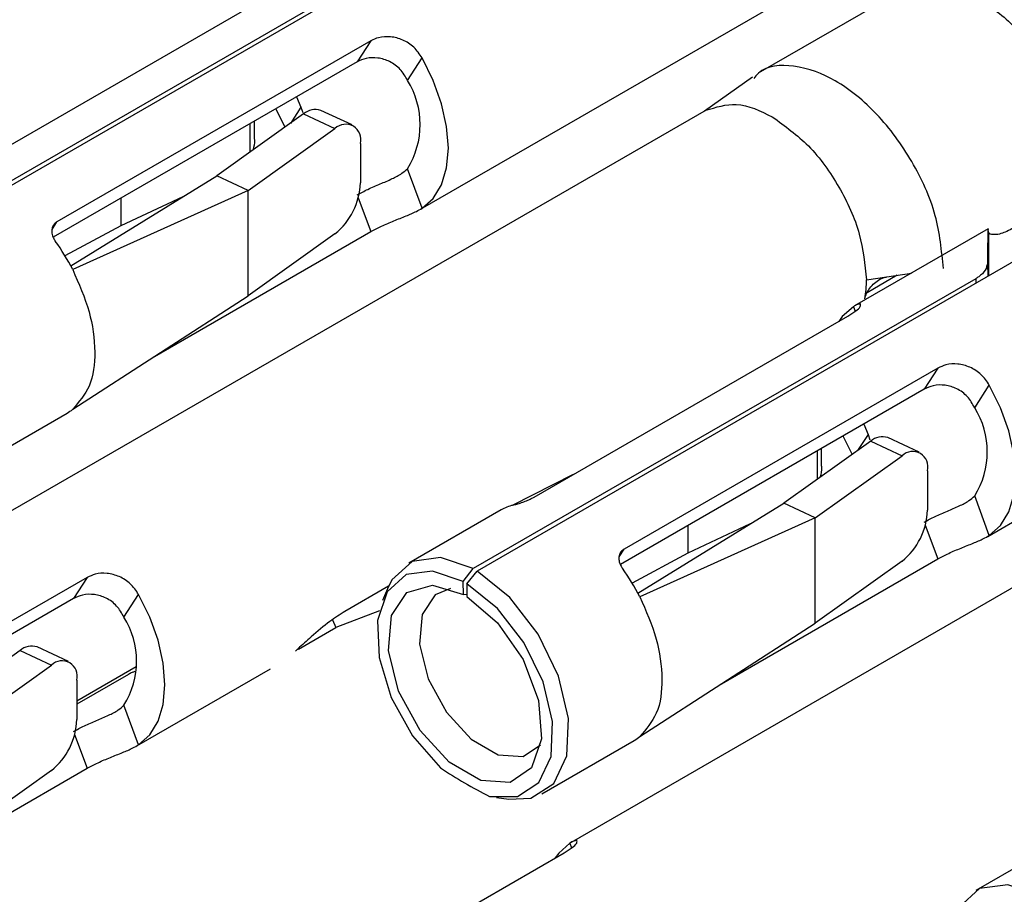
# Model space of a CAD drawing. Extents: x 897.4 to 914.4, y -8.5 to 2.5.
# Tile 8 of 36: x 906.028 to 906.0884, y -3.1747 to -3.121. Entities that reach past the tile are written whole.
import ezdxf

# ---------------------------------------------------------------- set-up
doc = ezdxf.new("R2010")
doc.units = 0
doc.header["$LTSCALE"] = 4
doc.header["$MEASUREMENT"] = 0
doc.layers.get('0').update_dxf_attribs({"linetype": 'CONTINUOUS'})

msp = doc.modelspace()

# ---------------------------------------------------------------- linework, layer by layer
at = {"color": 7, "linetype": 'Continuous', "lineweight": 25}
for p, q in [((906.0525552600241, -3.13265257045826), (906.095641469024, -3.107779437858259)), ((906.054431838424, -3.115615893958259), (906.021240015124, -3.13477712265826)), ((906.051818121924, -3.116834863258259), (906.0209889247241, -3.134632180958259)), ((906.024722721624, -3.130243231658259), (906.043973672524, -3.119129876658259)), ((906.082034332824, -3.11925116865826), (906.073269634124, -3.124310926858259)), ((906.0494978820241, -3.12231892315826), (906.030246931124, -3.13343227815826)), ((906.0494978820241, -3.12231892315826), (906.048660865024, -3.12361056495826)), ((906.051756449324, -3.124749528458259), (906.052655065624, -3.123362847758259)), ((906.048660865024, -3.12361056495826), (906.030015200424, -3.13437449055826)), ((906.072926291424, -3.124544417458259), (906.069977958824, -3.126629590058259)), ((906.044950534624, -3.125752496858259), (906.045215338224, -3.126392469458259)), ((906.043676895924, -3.126487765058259), (906.044232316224, -3.127626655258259)), ((906.045215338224, -3.126392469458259), (906.045333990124, -3.126714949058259)), ((906.070075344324, -3.12657338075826), (906.0269891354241, -3.151446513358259)), ((906.045380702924, -3.12680745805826), (906.040049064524, -3.13061081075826)), ((906.045380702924, -3.12680745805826), (906.0473046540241, -3.127706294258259)), ((906.048352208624, -3.127484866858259), (906.046428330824, -3.12658603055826)), ((906.041973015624, -3.131509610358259), (906.0473046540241, -3.127706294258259)), ((906.042364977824, -3.128338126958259), (906.042364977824, -3.127245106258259)), ((906.087353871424, -3.15274134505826), (906.130440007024, -3.127868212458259)), ((906.048861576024, -3.128616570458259), (906.048861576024, -3.13104167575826)), ((906.031089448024, -3.13613777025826), (906.040049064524, -3.13061081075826)), ((906.041973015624, -3.131509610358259), (906.040049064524, -3.13061081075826)), ((906.052655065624, -3.132592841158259), (906.051756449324, -3.130168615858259)), ((906.041973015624, -3.131509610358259), (906.031208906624, -3.13636598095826)), ((906.037975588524, -3.131889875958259), (906.034154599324, -3.13367497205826)), ((906.041973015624, -3.137976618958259), (906.041973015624, -3.131509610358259)), ((906.034154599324, -3.13198487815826), (906.034154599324, -3.13367497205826)), ((906.034154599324, -3.13367497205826), (906.030736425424, -3.13551646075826)), ((906.036222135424, -3.14169670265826), (906.0494978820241, -3.134032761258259)), ((906.0473046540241, -3.134173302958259), (906.041973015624, -3.137976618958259)), ((906.0873774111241, -3.133866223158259), (906.079186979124, -3.138594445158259)), ((906.087397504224, -3.13405861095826), (906.0874114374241, -3.136741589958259)), ((906.089230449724, -3.135704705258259), (906.056038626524, -3.15486593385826)), ((906.0818090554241, -3.13670881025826), (906.079954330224, -3.137779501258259)), ((906.081174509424, -3.136803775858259), (906.082678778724, -3.13657868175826)), ((906.086616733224, -3.136923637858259), (906.055787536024, -3.154720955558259)), ((906.079914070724, -3.13699235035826), (906.081174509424, -3.136803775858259)), ((906.031208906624, -3.14493961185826), (906.041973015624, -3.137976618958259)), ((906.059521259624, -3.150332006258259), (906.078772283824, -3.139218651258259)), ((906.084296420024, -3.14240769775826), (906.065045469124, -3.15352105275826)), ((906.084296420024, -3.14240769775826), (906.083459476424, -3.14369933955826)), ((906.083459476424, -3.14369933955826), (906.064813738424, -3.15446326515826)), ((906.086555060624, -3.144838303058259), (906.087453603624, -3.143451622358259)), ((906.0251979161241, -3.148445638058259), (906.030868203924, -3.145172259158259)), ((906.079749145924, -3.145841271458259), (906.080013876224, -3.146481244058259)), ((906.104873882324, -3.146662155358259), (906.061787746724, -3.171535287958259)), ((906.080179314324, -3.14689626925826), (906.074847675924, -3.15069958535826)), ((906.078475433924, -3.146576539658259), (906.0790309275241, -3.147715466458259)), ((906.080013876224, -3.146481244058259), (906.080132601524, -3.146803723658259)), ((906.080179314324, -3.14689626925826), (906.082103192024, -3.147795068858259)), ((906.083150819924, -3.147573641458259), (906.081226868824, -3.14667484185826)), ((906.077163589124, -3.148426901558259), (906.077163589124, -3.147333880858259)), ((906.076771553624, -3.151598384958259), (906.082103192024, -3.147795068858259)), ((906.083660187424, -3.148705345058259), (906.083660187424, -3.15113048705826)), ((906.061926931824, -3.148943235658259), (906.058169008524, -3.15083770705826)), ((906.087453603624, -3.15268161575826), (906.086555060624, -3.150257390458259)), ((906.057499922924, -3.15111413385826), (906.051829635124, -3.154387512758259)), ((906.065887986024, -3.15622654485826), (906.074847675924, -3.15069958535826)), ((906.076771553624, -3.151598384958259), (906.074847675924, -3.15069958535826)), ((906.076771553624, -3.151598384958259), (906.066007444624, -3.15645475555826)), ((906.076771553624, -3.158065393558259), (906.076771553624, -3.151598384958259)), ((906.072774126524, -3.151978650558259), (906.068953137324, -3.153763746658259)), ((906.068953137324, -3.15207365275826), (906.068953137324, -3.153763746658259)), ((906.068953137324, -3.153763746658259), (906.065534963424, -3.15560523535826)), ((906.071020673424, -3.161785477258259), (906.084296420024, -3.154121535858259)), ((906.082103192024, -3.154262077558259), (906.076771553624, -3.158065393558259)), ((906.055165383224, -3.155509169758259), (906.055787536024, -3.154720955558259)), ((906.055400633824, -3.15564501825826), (906.056038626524, -3.15486593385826)), ((906.032098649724, -3.15525976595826), (906.012847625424, -3.16637312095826)), ((906.032098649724, -3.15525976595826), (906.0312616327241, -3.156551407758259)), ((906.050588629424, -3.155803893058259), (906.0479149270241, -3.15734739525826)), ((906.050518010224, -3.155966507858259), (906.050227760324, -3.156676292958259)), ((906.055180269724, -3.15631010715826), (906.055165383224, -3.155509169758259)), ((906.055400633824, -3.15564501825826), (906.0553857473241, -3.156428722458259)), ((906.0312616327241, -3.156551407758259), (906.012615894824, -3.16731533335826)), ((906.034357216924, -3.15769040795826), (906.035255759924, -3.156303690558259)), ((906.055387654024, -3.15632987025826), (906.055180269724, -3.15631010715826)), ((906.050026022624, -3.157307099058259), (906.047362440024, -3.158342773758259)), ((906.047154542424, -3.15785386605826), (906.047362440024, -3.158342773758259)), ((906.045066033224, -3.15966844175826), (906.047362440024, -3.158342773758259)), ((906.066007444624, -3.16502838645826), (906.076771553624, -3.158065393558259)), ((906.030952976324, -3.160425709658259), (906.029029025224, -3.159526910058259)), ((906.027981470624, -3.15974833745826), (906.022649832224, -3.16355165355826)), ((906.027981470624, -3.15974833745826), (906.029905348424, -3.160647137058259)), ((906.024573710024, -3.164450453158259), (906.029905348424, -3.160647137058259)), ((906.031462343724, -3.162840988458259), (906.035110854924, -3.16073473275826)), ((906.035156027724, -3.165593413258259), (906.043346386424, -3.160865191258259)), ((906.034631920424, -3.16121330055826), (906.031462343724, -3.163043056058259)), ((906.031462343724, -3.16155741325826), (906.031462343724, -3.16398255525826)), ((906.035255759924, -3.165533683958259), (906.034357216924, -3.163109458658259)), ((906.059996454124, -3.16853441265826), (906.065666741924, -3.165261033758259)), ((906.0188228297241, -3.17463754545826), (906.032098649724, -3.166973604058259)), ((906.029905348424, -3.167114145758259), (906.024573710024, -3.170917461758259)), ((906.057213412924, -3.168776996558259), (906.057973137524, -3.168880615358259)), ((906.092298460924, -3.171202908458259), (906.086628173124, -3.17447628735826)), ((906.042122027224, -3.183272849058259), (906.061372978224, -3.172159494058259))]:
    msp.add_line(p, q, dxfattribs=at)
at = {"color": 8, "linetype": 'Continuous', "lineweight": 25}
for p, q in [((906.045215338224, -3.126392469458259), (906.044573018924, -3.127383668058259)), ((906.042089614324, -3.127404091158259), (906.042089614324, -3.129155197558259)), ((906.048728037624, -3.13195591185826), (906.0494978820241, -3.134032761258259)), ((906.029942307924, -3.13390237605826), (906.030246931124, -3.13343227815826)), ((906.0873422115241, -3.13595286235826), (906.087357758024, -3.136785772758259)), ((906.086616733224, -3.136923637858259), (906.086622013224, -3.137210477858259)), ((906.079115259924, -3.138637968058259), (906.079219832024, -3.138920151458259)), ((906.080013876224, -3.146481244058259), (906.079371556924, -3.147472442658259)), ((906.076888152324, -3.147492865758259), (906.076888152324, -3.149243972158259)), ((906.083526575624, -3.15204468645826), (906.084296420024, -3.154121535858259)), ((906.064740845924, -3.153991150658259), (906.065045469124, -3.15352105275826)), ((906.031328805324, -3.16489675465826), (906.032098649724, -3.166973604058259)), ((906.061715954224, -3.171578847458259), (906.061820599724, -3.171860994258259))]:
    msp.add_line(p, q, dxfattribs=at)
at = {"color": 7, "linetype": 'Continuous', "lineweight": 25, "flags": 128}
for points in [[(906.052655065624, -3.132592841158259), (906.053338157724, -3.131988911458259), (906.053844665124, -3.13115141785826), (906.054156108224, -3.13011082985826), (906.054261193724, -3.128905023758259), (906.054156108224, -3.12757785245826), (906.053844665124, -3.12617767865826), (906.053338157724, -3.124755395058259), (906.052655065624, -3.123362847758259)], [(906.087397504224, -3.13405861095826), (906.0873802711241, -3.13386933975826), (906.087365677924, -3.13397174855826), (906.087354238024, -3.134362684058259), (906.087346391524, -3.13502997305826), (906.0873422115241, -3.13595286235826)], [(906.0874114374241, -3.136741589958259), (906.087399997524, -3.136731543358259), (906.087397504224, -3.13676278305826)], [(906.079115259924, -3.138637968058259), (906.078432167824, -3.139241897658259), (906.078212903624, -3.139541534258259)], [(906.087453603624, -3.15268161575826), (906.088136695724, -3.15207768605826), (906.088643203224, -3.15124019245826), (906.088954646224, -3.150199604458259), (906.089059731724, -3.148993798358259), (906.088954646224, -3.14766666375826), (906.088643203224, -3.14626645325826), (906.088136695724, -3.14484420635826), (906.087453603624, -3.143451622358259)], [(906.055787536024, -3.154720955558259), (906.0537859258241, -3.15403273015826), (906.052050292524, -3.154273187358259), (906.050797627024, -3.15541226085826), (906.050518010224, -3.155966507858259)], [(906.055165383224, -3.155509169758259), (906.053294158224, -3.154864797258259), (906.051670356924, -3.15508648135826), (906.050496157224, -3.156146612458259), (906.049917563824, -3.15791326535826), (906.050006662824, -3.16016666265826), (906.050752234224, -3.16262634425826), (906.052061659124, -3.164986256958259), (906.053771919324, -3.16695281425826)], [(906.057973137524, -3.168880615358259), (906.059323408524, -3.16881190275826), (906.060732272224, -3.167918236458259), (906.061538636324, -3.166217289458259), (906.061641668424, -3.16392168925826), (906.061028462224, -3.16131842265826), (906.059775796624, -3.15873301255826), (906.058040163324, -3.15648863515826), (906.056038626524, -3.15486593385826)], [(906.0553857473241, -3.156428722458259), (906.057285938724, -3.158038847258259), (906.058844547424, -3.160294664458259), (906.059795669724, -3.16281143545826), (906.059977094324, -3.16515990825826), (906.059357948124, -3.16693954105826), (906.058043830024, -3.16784677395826), (906.056258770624, -3.167726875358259), (906.054307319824, -3.166600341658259), (906.052522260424, -3.16465923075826), (906.051208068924, -3.16223467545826), (906.050588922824, -3.159740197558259), (906.050770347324, -3.157601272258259), (906.051721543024, -3.156182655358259), (906.0532800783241, -3.155726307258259), (906.055180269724, -3.15631010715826)], [(906.054383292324, -3.155948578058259), (906.0534616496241, -3.15631854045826), (906.052651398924, -3.157526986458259), (906.052496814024, -3.159349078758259), (906.053024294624, -3.16147399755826), (906.054143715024, -3.163539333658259), (906.055664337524, -3.16519287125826), (906.057326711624, -3.166152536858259), (906.0588472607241, -3.166254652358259), (906.059921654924, -3.165542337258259)], [(906.056794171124, -3.168697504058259), (906.058504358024, -3.168705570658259), (906.059813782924, -3.167857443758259), (906.060559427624, -3.166258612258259), (906.060648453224, -3.164108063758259), (906.060069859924, -3.16167338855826), (906.058895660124, -3.15925755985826), (906.057271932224, -3.157161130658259), (906.055400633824, -3.15564501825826)], [(906.035255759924, -3.165533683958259), (906.0359388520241, -3.164929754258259), (906.036445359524, -3.16409226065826), (906.036756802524, -3.16305167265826), (906.036861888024, -3.161845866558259), (906.036756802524, -3.160518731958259), (906.036445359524, -3.15911852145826), (906.0359388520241, -3.157696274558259), (906.035255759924, -3.156303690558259)], [(906.061715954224, -3.171578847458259), (906.061032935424, -3.172182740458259), (906.060813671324, -3.17248241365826)], [(906.090586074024, -3.174809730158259), (906.088584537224, -3.174121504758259), (906.086848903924, -3.174361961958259), (906.0855961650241, -3.175501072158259), (906.085316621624, -3.176055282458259)]]:
    msp.add_lwpolyline(points, dxfattribs=at)
at = {"color": 7, "linetype": 'Continuous', "lineweight": 25}
for centre, radius, start, end in [((906.047395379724, -3.127459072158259), 0.0051342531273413, 328.1472100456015, 31.85278995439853), ((906.046093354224, -3.12759018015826), 0.0010585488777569, 71.55169362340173, 132.3171705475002), ((906.0479590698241, -3.12837359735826), 0.0009346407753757, 344.9320625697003, 134.4413647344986), ((906.0446574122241, -3.130904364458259), 0.0042064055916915, 309.0011395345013, 358.1293395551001), ((906.018683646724, -3.14277578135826), 0.0140700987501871, 27.10109166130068, 35.47947253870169), ((906.073259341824, -3.13702122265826), 0.0066547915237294, 350.2124451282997, 0.2485825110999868), ((906.029496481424, -3.142797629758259), 0.0027423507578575, 300.0132001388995, 308.6408752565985), ((906.082193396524, -3.147547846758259), 0.0051347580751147, 328.1507106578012, 31.8492893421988), ((906.080891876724, -3.14767868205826), 0.0010582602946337, 71.54559591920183, 132.3248912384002), ((906.082757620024, -3.148462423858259), 0.0009346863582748, 344.9361114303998, 134.4396675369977), ((906.058888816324, -3.153526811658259), 0.0027838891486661, 103.7570048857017, 119.9275143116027), ((906.079455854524, -3.15099299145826), 0.0042065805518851, 309.0008869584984, 358.1269057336), ((906.053476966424, -3.162867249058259), 0.014075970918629, 27.10117344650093, 35.47589737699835), ((906.0299956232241, -3.16039993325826), 0.0051346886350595, 328.1504701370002, 31.84952986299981), ((906.028694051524, -3.160530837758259), 0.0010583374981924, 71.548047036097, 132.322440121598), ((906.0305597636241, -3.161314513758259), 0.0009346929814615, 344.9376007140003, 134.4381782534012), ((906.027258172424, -3.163845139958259), 0.0042064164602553, 308.9998653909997, 358.1279273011), ((906.064295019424, -3.16288640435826), 0.0027423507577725, 300.0132001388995, 308.6408752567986), ((906.0693574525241, -3.14344466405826), 0.0282053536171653, 236.4562489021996, 243.5496666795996)]:
    msp.add_arc(centre, radius, start, end, dxfattribs=at)
for points, knots in [([(906.0820896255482, -3.119354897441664), (906.0824564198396, -3.119147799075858), (906.0834320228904, -3.118596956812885), (906.0854676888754, -3.119043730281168), (906.0876746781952, -3.120166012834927), (906.089766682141, -3.122163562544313), (906.0915581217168, -3.124649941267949), (906.0927959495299, -3.127452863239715), (906.0933221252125, -3.129553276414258), (906.0933637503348, -3.130647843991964), (906.0933686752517, -3.130777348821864)], [0, 0, 0, 0, 0.067676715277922, 0.1800071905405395, 0.3182870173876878, 0.4770655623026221, 0.6485407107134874, 0.8199032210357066, 0.97869167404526, 1, 1, 1, 1]), ([(906.0526550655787, -3.123362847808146), (906.0524980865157, -3.123133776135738), (906.0521861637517, -3.122678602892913), (906.0514880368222, -3.122236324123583), (906.0507338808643, -3.122038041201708), (906.0500393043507, -3.122068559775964), (906.0496570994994, -3.122245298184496), (906.0494978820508, -3.122318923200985)], [0, 0, 0, 0, 0.2252778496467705, 0.4476347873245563, 0.6575767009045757, 0.8573545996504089, 1, 1, 1, 1]), ([(906.051756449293, -3.12474952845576), (906.0516206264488, -3.12451141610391), (906.051350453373, -3.124037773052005), (906.0506892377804, -3.123561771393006), (906.0499562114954, -3.123339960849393), (906.0492473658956, -3.123347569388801), (906.048843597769, -3.123528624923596), (906.0486608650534, -3.123610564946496)], [0, 0, 0, 0, 0.2210870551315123, 0.4397770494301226, 0.642551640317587, 0.8382301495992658, 1, 1, 1, 1]), ([(906.0846393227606, -3.136285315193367), (906.0845266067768, -3.135194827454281), (906.0842890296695, -3.132896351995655), (906.0827875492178, -3.129663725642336), (906.080728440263, -3.126819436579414), (906.0782193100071, -3.124710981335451), (906.0757208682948, -3.123745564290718), (906.0736385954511, -3.123816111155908), (906.0730880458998, -3.124518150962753), (906.0729955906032, -3.12463604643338)], [0, 0, 0, 0, 0.1710308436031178, 0.3604902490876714, 0.5499418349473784, 0.7209620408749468, 0.8618645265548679, 0.9768025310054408, 1, 1, 1, 1]), ([(906.070055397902, -3.1265850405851), (906.0706851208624, -3.126389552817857), (906.0720869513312, -3.125954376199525), (906.0734100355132, -3.126621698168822), (906.0741387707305, -3.12698924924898)], [0, 0, 0, 0, 0.4492147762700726, 1, 1, 1, 1]), ([(906.0741387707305, -3.12698924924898), (906.0749109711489, -3.127547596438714), (906.0765385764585, -3.128724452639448), (906.0783002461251, -3.131255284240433), (906.0796111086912, -3.134046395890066), (906.0798165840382, -3.136044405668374), (906.0799140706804, -3.13699235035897)], [0, 0, 0, 0, 0.2372169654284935, 0.4999940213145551, 0.7627749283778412, 1, 1, 1, 1]), ([(906.0423549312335, -3.128339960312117), (906.0423583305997, -3.128360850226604), (906.0423960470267, -3.128592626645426), (906.042324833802, -3.128823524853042), (906.0422600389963, -3.12903361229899)], [0, 0, 0, 0, 0.0901295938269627, 1, 1, 1, 1]), ([(906.0486608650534, -3.131774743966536), (906.0488806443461, -3.13165813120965), (906.0493431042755, -3.131412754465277), (906.0500742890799, -3.131108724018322), (906.0507755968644, -3.130801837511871), (906.0513565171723, -3.130513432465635), (906.0516420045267, -3.130267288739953), (906.051756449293, -3.130168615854)], [0, 0, 0, 0, 0.2131748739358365, 0.4485629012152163, 0.6778382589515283, 0.8708533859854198, 1, 1, 1, 1]), ([(906.0494978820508, -3.134032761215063), (906.0497178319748, -3.133915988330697), (906.0501806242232, -3.133670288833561), (906.050915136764, -3.133369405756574), (906.0516331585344, -3.133081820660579), (906.0522202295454, -3.132839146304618), (906.0525378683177, -3.132659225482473), (906.0526550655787, -3.132592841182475)], [0, 0, 0, 0, 0.2149986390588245, 0.4523743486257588, 0.6848546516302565, 0.8837227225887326, 1, 1, 1, 1]), ([(906.0302469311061, -3.133432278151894), (906.0301750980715, -3.133485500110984), (906.0300316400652, -3.133591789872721), (906.0299240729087, -3.13385243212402), (906.0299236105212, -3.134140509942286), (906.0300073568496, -3.134401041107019), (906.0301019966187, -3.134548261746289), (906.0301412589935, -3.134609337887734)], [0, 0, 0, 0, 0.1980987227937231, 0.3956236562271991, 0.6066852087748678, 0.8368289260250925, 1, 1, 1, 1]), ([(906.08926220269, -3.133658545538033), (906.0889836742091, -3.13380020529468), (906.0884692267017, -3.134061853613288), (906.0878832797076, -3.134263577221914), (906.0874201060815, -3.134181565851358), (906.0874001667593, -3.134073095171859), (906.0873975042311, -3.134058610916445)], [0, 0, 0, 0, 0.4551742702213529, 0.8407157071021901, 0.9787305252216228, 1, 1, 1, 1]), ([(906.0873422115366, -3.135952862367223), (906.0873091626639, -3.136105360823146), (906.0872349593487, -3.136447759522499), (906.0869048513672, -3.13674445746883), (906.0866802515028, -3.136884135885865), (906.0866167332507, -3.136923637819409)], [0, 0, 0, 0, 0.365457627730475, 0.8205474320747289, 1, 1, 1, 1]), ([(906.0312089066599, -3.136365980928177), (906.0315867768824, -3.137215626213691), (906.0323062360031, -3.138833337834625), (906.0326499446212, -3.141279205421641), (906.0324394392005, -3.143487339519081), (906.0315923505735, -3.144487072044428), (906.0312089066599, -3.14493961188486)], [0, 0, 0, 0, 0.3036116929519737, 0.5780720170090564, 0.8090096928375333, 1, 1, 1, 1]), ([(906.0798175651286, -3.138150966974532), (906.0798480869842, -3.138041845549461), (906.0799137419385, -3.137807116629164), (906.0801231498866, -3.137482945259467), (906.0803961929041, -3.137181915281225), (906.0806821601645, -3.136977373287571), (906.0809452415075, -3.136852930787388), (906.0810949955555, -3.136820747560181), (906.0811726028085, -3.136804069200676)], [0, 0, 0, 0, 0.168241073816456, 0.3619000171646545, 0.5685138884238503, 0.7722441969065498, 0.8819697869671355, 1, 1, 1, 1]), ([(906.0787722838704, -3.139218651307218), (906.0789316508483, -3.139112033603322), (906.0791933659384, -3.138936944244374), (906.0795305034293, -3.138714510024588), (906.079551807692, -3.138546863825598), (906.0795567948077, -3.138507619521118)], [0, 0, 0, 0, 0.5439212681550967, 0.8932365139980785, 1, 1, 1, 1]), ([(906.0795630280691, -3.13847579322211), (906.0794979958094, -3.138479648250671), (906.0793345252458, -3.138489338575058), (906.0791976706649, -3.13858210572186), (906.0791152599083, -3.13863796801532)], [0, 0, 0, 0, 0.3978224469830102, 1, 1, 1, 1]), ([(906.0874536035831, -3.143451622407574), (906.0872966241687, -3.143222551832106), (906.0869847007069, -3.142767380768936), (906.0862865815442, -3.142325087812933), (906.0855324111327, -3.142126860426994), (906.0848378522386, -3.142157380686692), (906.0844556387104, -3.142334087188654), (906.0842964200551, -3.142407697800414)], [0, 0, 0, 0, 0.2252792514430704, 0.4476375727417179, 0.6575782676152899, 0.8573574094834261, 1, 1, 1, 1]), ([(906.0865550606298, -3.144838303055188), (906.0864192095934, -3.144600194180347), (906.0861490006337, -3.1441265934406), (906.0854878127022, -3.143650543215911), (906.0847547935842, -3.143428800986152), (906.0840459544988, -3.143436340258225), (906.0836422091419, -3.143617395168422), (906.0834594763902, -3.143699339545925)], [0, 0, 0, 0, 0.2211007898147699, 0.4397715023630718, 0.6425675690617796, 0.8382282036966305, 1, 1, 1, 1]), ([(906.0771534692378, -3.148428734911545), (906.0771568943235, -3.148449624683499), (906.0771948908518, -3.148681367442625), (906.0771235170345, -3.148912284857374), (906.0770585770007, -3.149122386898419)], [0, 0, 0, 0, 0.0901420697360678, 1, 1, 1, 1]), ([(906.058226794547, -3.150822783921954), (906.0583036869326, -3.15080227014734), (906.0584777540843, -3.150755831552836), (906.0587539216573, -3.15066699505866), (906.0590523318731, -3.150557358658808), (906.0593123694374, -3.150445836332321), (906.0594640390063, -3.150363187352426), (906.0595212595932, -3.150332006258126)], [0, 0, 0, 0, 0.172006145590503, 0.389383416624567, 0.626755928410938, 0.8591856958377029, 1, 1, 1, 1]), ([(906.0834594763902, -3.151863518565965), (906.0836792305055, -3.151746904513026), (906.0841416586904, -3.15150151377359), (906.0848728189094, -3.151197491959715), (906.0855741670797, -3.150890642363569), (906.0861551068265, -3.150602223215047), (906.0864406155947, -3.15035606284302), (906.0865550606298, -3.150257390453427)], [0, 0, 0, 0, 0.2131561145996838, 0.4485440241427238, 0.6778150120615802, 0.8708534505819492, 1, 1, 1, 1]), ([(906.0842964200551, -3.154121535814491), (906.0845163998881, -3.154004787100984), (906.0849792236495, -3.153759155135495), (906.0857136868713, -3.15345811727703), (906.0864317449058, -3.153170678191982), (906.0870187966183, -3.152927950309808), (906.0873364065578, -3.152748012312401), (906.0874536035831, -3.152681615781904)], [0, 0, 0, 0, 0.2150126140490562, 0.4523730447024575, 0.6848689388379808, 0.8837176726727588, 1, 1, 1, 1]), ([(906.0650454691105, -3.153521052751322), (906.0649736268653, -3.153574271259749), (906.064830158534, -3.153680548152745), (906.0647227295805, -3.153941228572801), (906.0647221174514, -3.154229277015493), (906.0648058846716, -3.154489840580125), (906.0649005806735, -3.154637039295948), (906.0649398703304, -3.154698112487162)], [0, 0, 0, 0, 0.1980973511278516, 0.395598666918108, 0.6066598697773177, 0.8368019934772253, 1, 1, 1, 1]), ([(906.0352557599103, -3.156303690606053), (906.0350987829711, -3.156074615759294), (906.0347868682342, -3.155619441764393), (906.0340887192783, -3.15517720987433), (906.0333345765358, -3.154978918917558), (906.032640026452, -3.155009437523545), (906.0322578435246, -3.155186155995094), (906.032098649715, -3.155259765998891)], [0, 0, 0, 0, 0.2252840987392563, 0.4476417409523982, 0.6575894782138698, 0.8573729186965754, 1, 1, 1, 1]), ([(906.0343572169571, -3.15769040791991), (906.0342213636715, -3.157452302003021), (906.0339511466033, -3.156978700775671), (906.0332899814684, -3.156502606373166), (906.0325569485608, -3.156280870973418), (906.0318481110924, -3.156288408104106), (906.0314443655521, -3.15646946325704), (906.0312616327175, -3.156551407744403)], [0, 0, 0, 0, 0.2210994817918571, 0.4397748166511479, 0.6425696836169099, 0.8382291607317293, 1, 1, 1, 1]), ([(906.0660074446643, -3.156454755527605), (906.0663853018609, -3.157304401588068), (906.067104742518, -3.158922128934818), (906.0674486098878, -3.161367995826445), (906.067237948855, -3.163576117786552), (906.0663908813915, -3.164575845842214), (906.0660074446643, -3.165028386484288)], [0, 0, 0, 0, 0.3036109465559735, 0.5780756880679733, 0.8090101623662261, 1, 1, 1, 1]), ([(906.047914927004, -3.157347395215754), (906.0476045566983, -3.157544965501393), (906.0468733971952, -3.158010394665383), (906.0459409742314, -3.158817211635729), (906.0452541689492, -3.159443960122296), (906.0449308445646, -3.15973064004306), (906.044879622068, -3.159776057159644)], [0, 0, 0, 0, 0.2831714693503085, 0.667085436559, 0.9472581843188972, 1, 1, 1, 1]), ([(906.0350274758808, -3.161042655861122), (906.0349686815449, -3.161059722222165), (906.0348299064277, -3.1611000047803), (906.0347043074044, -3.16117187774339), (906.0346319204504, -3.161213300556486)], [0, 0, 0, 0, 0.4236662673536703, 1, 1, 1, 1]), ([(906.0312616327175, -3.164715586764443), (906.0314813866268, -3.164598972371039), (906.0319438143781, -3.164353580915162), (906.0326749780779, -3.164049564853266), (906.0333763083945, -3.163742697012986), (906.0339572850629, -3.163454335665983), (906.0342427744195, -3.163208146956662), (906.0343572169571, -3.163109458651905)], [0, 0, 0, 0, 0.2131557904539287, 0.4485433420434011, 0.6778139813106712, 0.8708470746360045, 1, 1, 1, 1]), ([(906.032098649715, -3.166973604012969), (906.0323186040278, -3.166856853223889), (906.0327813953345, -3.166611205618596), (906.0335158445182, -3.166310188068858), (906.0342339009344, -3.166022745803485), (906.0348209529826, -3.165780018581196), (906.0351385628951, -3.165600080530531), (906.0352557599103, -3.165533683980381)], [0, 0, 0, 0, 0.2149978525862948, 0.4523627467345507, 0.6848630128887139, 0.883715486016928, 1, 1, 1, 1]), ([(906.061372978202, -3.172159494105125), (906.0615323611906, -3.172052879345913), (906.0617941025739, -3.171877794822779), (906.0621311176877, -3.171655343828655), (906.062152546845, -3.171487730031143), (906.0621575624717, -3.171448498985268)], [0, 0, 0, 0, 0.5439322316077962, 0.8932545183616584, 1, 1, 1, 1]), ([(906.0621637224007, -3.171416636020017), (906.0620987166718, -3.171420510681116), (906.0619352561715, -3.171430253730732), (906.0617983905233, -3.171522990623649), (906.06171595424, -3.171578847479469)], [0, 0, 0, 0, 0.3976846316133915, 1, 1, 1, 1])]:
    msp.add_open_spline(points, degree=3, knots=knots, dxfattribs=at)

doc.saveas('drawing.dxf')
